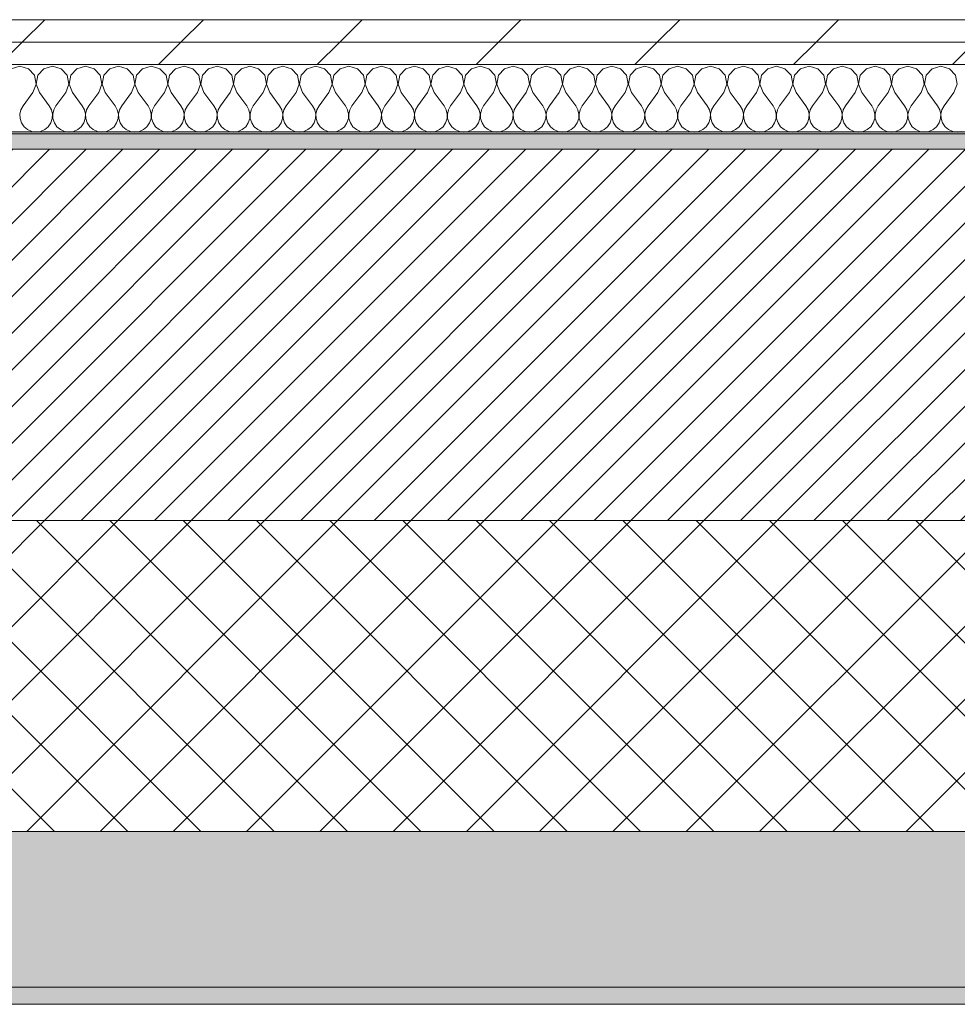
# Model space of a CAD drawing. Header units: millimetres. Extents: x -28277 to 305935, y -19284 to 4746.
# Tile 112 of 136: x 45372 to 45915, y -1736 to -1166. Entities that reach past the tile are written whole.
import ezdxf

# ---------------------------------------------------------------- set-up
doc = ezdxf.new("R2010")
doc.units = ezdxf.units.MM
doc.header["$MEASUREMENT"] = 0
doc.linetypes.add('Wipeout_Contour', pattern=[1000, 0, -1000])
doc.layers.add('12_FAÇ_Façana', color=7, linetype='Continuous')
doc.layers.add('Nuevo_08_E_Envans secs', color=7, linetype='Continuous')
for name, color, linetype, lineweight, true_color in [('12_FAÇ_Façana_Pluma_Nº__102', 7, 'Continuous', 5, 0xcccccc), ('12_FAÇ_Façana_Pluma_Nº__174', 7, 'Continuous', 13, 0xe4ad2c), ('12_FAÇ_Façana_Pluma_Nº__176', 7, 'Continuous', 15, 0x93a0c6), ('Nuevo_08_E_Envans secs_Pluma_Nº__102', 7, 'Continuous', 5, 0xcccccc), ('Nuevo_08_E_Envans secs_Pluma_Nº__177', 7, 'Continuous', 15, 0xf7e046)]:
    doc.layers.add(name, color=color, linetype=linetype, lineweight=lineweight, true_color=true_color)
for name, color, linetype, lineweight in [('12_FAÇ_Façana_Pluma_Nº__2', 8, 'Continuous', 5), ('12_FAÇ_Façana_Pluma_Nº__7', 7, 'Continuous', 5), ('Nuevo_08_E_Envans secs_Pluma_Nº__1', 7, 'Continuous', 5)]:
    doc.layers.add(name, color=color, linetype=linetype, lineweight=lineweight)
pattern_1 = [(45, (55248.37, -37.4), (-91.9239, 91.9239), [97.5, -32.5]), (45, (55248.37, 54.52), (-91.9239, 91.9239), [97.5, -32.5])]

# ---------------------------------------------------------------- blocks, each defined once
blk = doc.blocks.new('Muro_18_1', base_point=(42312.43, -1231.38))
at = {"layer": '12_FAÇ_Façana_Pluma_Nº__102', "linetype": 'Continuous', "lineweight": 0, "true_color": 0xe5e5e5}
for points in [[(42312.43, -1726.38), (46466.43, -1726.38), (46466.43, -1636.38), (43212.51, -1636.38), (43212.51, -1651.38), (42812.5, -1651.38), (42812.5, -1636.38), (42761.56, -1636.38), (42761.56, -1651.38), (42361.55, -1651.38), (42361.55, -1636.38), (42312.43, -1636.38)], [(42312.43, -1736.38), (46466.43, -1736.38), (46466.43, -1726.38), (42312.43, -1726.38)]]:
    blk.add_hatch(color=254, dxfattribs=at).paths.add_polyline_path(points)
at = {"layer": '12_FAÇ_Façana_Pluma_Nº__174', "linetype": 'Continuous', "lineweight": 13, "true_color": 0xe4ad2c}
h = blk.add_hatch(dxfattribs=at)
h.set_pattern_fill('SATE_Aislamiento_0001', color=42, style=0, pattern_type=2)
h.set_pattern_definition([(45, (55248.365, -37.4), (-21.2132, 21.2132), []), (135, (55248.365, -37.4), (21.2132, 21.2132), [])])
h.paths.add_polyline_path([(43212.51, -1636.38), (46466.43, -1636.38), (46466.43, -1456.38), (43212.51, -1456.38)])
at = {"layer": '12_FAÇ_Façana_Pluma_Nº__176', "linetype": 'Continuous', "lineweight": 0, "true_color": 0x495063}
blk.add_hatch(color=251, dxfattribs=at).paths.add_polyline_path([(46466.43, -1231.38), (42312.43, -1231.38), (42312.43, -1241.38), (46466.43, -1241.38)])
at = {"layer": '12_FAÇ_Façana_Pluma_Nº__2', "linetype": 'Continuous', "lineweight": 5}
h = blk.add_hatch(dxfattribs=at)
h.set_pattern_fill('Ceramic_0001', color=8, style=0, pattern_type=2)
h.set_pattern_definition([(45, (55248.365, -37.4), (-10.606602, 10.606602), [])])
h.paths.add_polyline_path([(46466.43, -1241.38), (42312.43, -1241.38), (42312.43, -1456.38), (42361.55, -1456.38), (42361.55, -1251.37), (42761.56, -1251.37), (42761.56, -1456.38), (42812.5, -1456.38), (42812.5, -1251.37), (43212.51, -1251.37), (43212.51, -1456.38), (46466.43, -1456.38)])
at = {"layer": '12_FAÇ_Façana_Pluma_Nº__7', "color": 7, "linetype": 'Continuous', "lineweight": 5}
for p, q in [((46466.43, -1241.38), (42312.43, -1241.38)), ((43212.51, -1456.38), (46466.43, -1456.38)), ((43212.51, -1636.38), (46466.43, -1636.38)), ((42312.43, -1726.38), (46466.43, -1726.38))]:
    blk.add_line(p, q, dxfattribs=at)
at = {"layer": '12_FAÇ_Façana_Pluma_Nº__7', "color": 7, "linetype": 'Continuous', "lineweight": 5, "flags": 128}
for points in [[(46466.43, -1231.38), (42312.43, -1231.38)], [(42312.43, -1736.38), (46466.43, -1736.38)]]:
    blk.add_lwpolyline(points, dxfattribs=at)
blk = doc.blocks.new('*X149', base_point=(55248.37, -37.4))
at = {"layer": 'Nuevo_08_E_Envans secs_Pluma_Nº__102', "color": 254, "linetype": 'Continuous', "lineweight": 5, "true_color": 0xcccccc}
for p, q in [((45372.17, -1193.33), (45367.17, -1194.75)), ((45377.18, -1194.75), (45372.17, -1193.33)), ((45380.69, -1198.59), (45377.18, -1194.75)), ((45386.22, -1194.75), (45382.7, -1198.59)), ((45391.22, -1193.33), (45386.22, -1194.75)), ((45396.23, -1194.75), (45391.22, -1193.33)), ((45399.74, -1198.59), (45396.23, -1194.75)), ((45405.26, -1194.75), (45401.75, -1198.59)), ((45410.27, -1193.33), (45405.26, -1194.75)), ((45415.28, -1194.75), (45410.27, -1193.33)), ((45418.79, -1198.59), (45415.28, -1194.75)), ((45424.31, -1194.75), (45420.8, -1198.59)), ((45429.32, -1193.33), (45424.31, -1194.75)), ((45434.32, -1194.75), (45429.32, -1193.33)), ((45437.84, -1198.59), (45434.32, -1194.75)), ((45443.36, -1194.75), (45439.85, -1198.59)), ((45448.37, -1193.33), (45443.36, -1194.75)), ((45453.37, -1194.75), (45448.37, -1193.33)), ((45456.88, -1198.59), (45453.37, -1194.75)), ((45462.41, -1194.75), (45458.89, -1198.59)), ((45467.41, -1193.33), (45462.41, -1194.75)), ((45472.42, -1194.75), (45467.41, -1193.33)), ((45475.93, -1198.59), (45472.42, -1194.75)), ((45481.45, -1194.75), (45477.94, -1198.59)), ((45486.46, -1193.33), (45481.45, -1194.75)), ((45491.47, -1194.75), (45486.46, -1193.33)), ((45494.98, -1198.59), (45491.47, -1194.75)), ((45500.5, -1194.75), (45496.99, -1198.59)), ((45505.51, -1193.33), (45500.5, -1194.75)), ((45510.52, -1194.75), (45505.51, -1193.33)), ((45514.03, -1198.59), (45510.52, -1194.75)), ((45519.55, -1194.75), (45516.04, -1198.59)), ((45524.56, -1193.33), (45519.55, -1194.75)), ((45529.56, -1194.75), (45524.56, -1193.33)), ((45533.07, -1198.59), (45529.56, -1194.75)), ((45538.6, -1194.75), (45535.09, -1198.59)), ((45543.6, -1193.33), (45538.6, -1194.75)), ((45548.61, -1194.75), (45543.6, -1193.33)), ((45552.12, -1198.59), (45548.61, -1194.75)), ((45557.64, -1194.75), (45554.13, -1198.59)), ((45562.65, -1193.33), (45557.64, -1194.75)), ((45567.66, -1194.75), (45562.65, -1193.33)), ((45571.17, -1198.59), (45567.66, -1194.75)), ((45576.69, -1194.75), (45573.18, -1198.59)), ((45581.7, -1193.33), (45576.69, -1194.75)), ((45586.71, -1194.75), (45581.7, -1193.33)), ((45590.22, -1198.59), (45586.71, -1194.75)), ((45595.74, -1194.75), (45592.23, -1198.59)), ((45600.75, -1193.33), (45595.74, -1194.75)), ((45605.75, -1194.75), (45600.75, -1193.33)), ((45609.26, -1198.59), (45605.75, -1194.75)), ((45614.79, -1194.75), (45611.28, -1198.59)), ((45619.79, -1193.33), (45614.79, -1194.75)), ((45624.8, -1194.75), (45619.79, -1193.33)), ((45628.31, -1198.59), (45624.8, -1194.75)), ((45633.83, -1194.75), (45630.32, -1198.59)), ((45638.84, -1193.33), (45633.83, -1194.75)), ((45643.85, -1194.75), (45638.84, -1193.33)), ((45647.36, -1198.59), (45643.85, -1194.75)), ((45652.88, -1194.75), (45649.37, -1198.59)), ((45657.89, -1193.33), (45652.88, -1194.75)), ((45662.9, -1194.75), (45657.89, -1193.33)), ((45666.41, -1198.59), (45662.9, -1194.75)), ((45671.93, -1194.75), (45668.42, -1198.59)), ((45676.94, -1193.33), (45671.93, -1194.75)), ((45681.94, -1194.75), (45676.94, -1193.33)), ((45685.46, -1198.59), (45681.94, -1194.75)), ((45690.98, -1194.75), (45687.47, -1198.59)), ((45695.98, -1193.33), (45690.98, -1194.75)), ((45700.99, -1194.75), (45695.98, -1193.33)), ((45704.5, -1198.59), (45700.99, -1194.75)), ((45710.03, -1194.75), (45706.51, -1198.59)), ((45715.03, -1193.33), (45710.03, -1194.75)), ((45720.04, -1194.75), (45715.03, -1193.33)), ((45723.55, -1198.59), (45720.04, -1194.75)), ((45729.07, -1194.75), (45725.56, -1198.59)), ((45734.08, -1193.33), (45729.07, -1194.75)), ((45739.09, -1194.75), (45734.08, -1193.33)), ((45742.6, -1198.59), (45739.09, -1194.75)), ((45748.12, -1194.75), (45744.61, -1198.59)), ((45753.13, -1193.33), (45748.12, -1194.75)), ((45758.13, -1194.75), (45753.13, -1193.33)), ((45761.65, -1198.59), (45758.13, -1194.75)), ((45767.17, -1194.75), (45763.66, -1198.59)), ((45772.17, -1193.33), (45767.17, -1194.75)), ((45777.18, -1194.75), (45772.17, -1193.33)), ((45780.69, -1198.59), (45777.18, -1194.75)), ((45786.22, -1194.75), (45782.7, -1198.59)), ((45791.22, -1193.33), (45786.22, -1194.75)), ((45796.23, -1194.75), (45791.22, -1193.33)), ((45799.74, -1198.59), (45796.23, -1194.75)), ((45805.26, -1194.75), (45801.75, -1198.59)), ((45810.27, -1193.33), (45805.26, -1194.75)), ((45815.28, -1194.75), (45810.27, -1193.33)), ((45818.79, -1198.59), (45815.28, -1194.75)), ((45824.31, -1194.75), (45820.8, -1198.59)), ((45829.32, -1193.33), (45824.31, -1194.75)), ((45834.32, -1194.75), (45829.32, -1193.33)), ((45837.84, -1198.59), (45834.32, -1194.75)), ((45843.36, -1194.75), (45839.85, -1198.59)), ((45848.37, -1193.33), (45843.36, -1194.75)), ((45853.37, -1194.75), (45848.37, -1193.33)), ((45856.88, -1198.59), (45853.37, -1194.75)), ((45862.41, -1194.75), (45858.89, -1198.59)), ((45867.41, -1193.33), (45862.41, -1194.75)), ((45872.42, -1194.75), (45867.41, -1193.33)), ((45875.93, -1198.59), (45872.42, -1194.75)), ((45881.45, -1194.75), (45877.94, -1198.59)), ((45886.46, -1193.33), (45881.45, -1194.75)), ((45891.47, -1194.75), (45886.46, -1193.33)), ((45894.98, -1198.59), (45891.47, -1194.75)), ((45900.5, -1194.75), (45896.99, -1198.59)), ((45905.51, -1193.33), (45900.5, -1194.75)), ((45910.52, -1194.75), (45905.51, -1193.33)), ((45914.03, -1198.59), (45910.52, -1194.75)), ((45381.66, -1203.71), (45380.69, -1198.59)), ((45382.7, -1198.59), (45381.74, -1203.71)), ((45400.71, -1203.71), (45399.74, -1198.59)), ((45401.75, -1198.59), (45400.78, -1203.71)), ((45419.76, -1203.71), (45418.79, -1198.59)), ((45420.8, -1198.59), (45419.83, -1203.71)), ((45438.8, -1203.71), (45437.84, -1198.59)), ((45439.85, -1198.59), (45438.88, -1203.71)), ((45457.85, -1203.71), (45456.88, -1198.59)), ((45458.89, -1198.59), (45457.93, -1203.71)), ((45476.9, -1203.71), (45475.93, -1198.59)), ((45477.94, -1198.59), (45476.98, -1203.71)), ((45495.95, -1203.71), (45494.98, -1198.59)), ((45496.99, -1198.59), (45496.02, -1203.71)), ((45514.99, -1203.71), (45514.03, -1198.59)), ((45516.04, -1198.59), (45515.07, -1203.71)), ((45534.04, -1203.71), (45533.07, -1198.59)), ((45535.09, -1198.59), (45534.12, -1203.71)), ((45553.09, -1203.71), (45552.12, -1198.59)), ((45554.13, -1198.59), (45553.17, -1203.71)), ((45572.14, -1203.71), (45571.17, -1198.59)), ((45573.18, -1198.59), (45572.21, -1203.71)), ((45591.18, -1203.71), (45590.22, -1198.59)), ((45592.23, -1198.59), (45591.26, -1203.71)), ((45610.23, -1203.71), (45609.26, -1198.59)), ((45611.28, -1198.59), (45610.31, -1203.71)), ((45629.28, -1203.71), (45628.31, -1198.59)), ((45630.32, -1198.59), (45629.36, -1203.71)), ((45648.33, -1203.71), (45647.36, -1198.59)), ((45649.37, -1198.59), (45648.4, -1203.71)), ((45667.37, -1203.71), (45666.41, -1198.59)), ((45668.42, -1198.59), (45667.45, -1203.71)), ((45686.42, -1203.71), (45685.46, -1198.59)), ((45687.47, -1198.59), (45686.5, -1203.71)), ((45705.47, -1203.71), (45704.5, -1198.59)), ((45706.51, -1198.59), (45705.55, -1203.71)), ((45724.52, -1203.71), (45723.55, -1198.59)), ((45725.56, -1198.59), (45724.59, -1203.71)), ((45743.57, -1203.71), (45742.6, -1198.59)), ((45744.61, -1198.59), (45743.64, -1203.71)), ((45762.61, -1203.71), (45761.65, -1198.59)), ((45763.66, -1198.59), (45762.69, -1203.71)), ((45781.66, -1203.71), (45780.69, -1198.59)), ((45782.7, -1198.59), (45781.74, -1203.71)), ((45800.71, -1203.71), (45799.74, -1198.59)), ((45801.75, -1198.59), (45800.78, -1203.71)), ((45819.76, -1203.71), (45818.79, -1198.59)), ((45820.8, -1198.59), (45819.83, -1203.71)), ((45838.8, -1203.71), (45837.84, -1198.59)), ((45839.85, -1198.59), (45838.88, -1203.71)), ((45857.85, -1203.71), (45856.88, -1198.59)), ((45858.89, -1198.59), (45857.93, -1203.71)), ((45876.9, -1203.71), (45875.93, -1198.59)), ((45877.94, -1198.59), (45876.98, -1203.71)), ((45895.95, -1203.71), (45894.98, -1198.59)), ((45896.99, -1198.59), (45896.02, -1203.71)), ((45914.99, -1203.71), (45914.03, -1198.59)), ((45379.79, -1208.57), (45381.66, -1203.71)), ((45381.74, -1203.71), (45383.6, -1208.57)), ((45398.84, -1208.57), (45400.71, -1203.71)), ((45400.78, -1203.71), (45402.65, -1208.57)), ((45417.89, -1208.57), (45419.76, -1203.71)), ((45419.83, -1203.71), (45421.7, -1208.57)), ((45436.94, -1208.57), (45438.8, -1203.71)), ((45438.88, -1203.71), (45440.75, -1208.57)), ((45455.98, -1208.57), (45457.85, -1203.71)), ((45457.93, -1203.71), (45459.79, -1208.57)), ((45475.03, -1208.57), (45476.9, -1203.71)), ((45476.98, -1203.71), (45478.84, -1208.57)), ((45494.08, -1208.57), (45495.95, -1203.71)), ((45496.02, -1203.71), (45497.89, -1208.57)), ((45513.13, -1208.57), (45514.99, -1203.71)), ((45515.07, -1203.71), (45516.94, -1208.57)), ((45532.17, -1208.57), (45534.04, -1203.71)), ((45534.12, -1203.71), (45535.98, -1208.57)), ((45551.22, -1208.57), (45553.09, -1203.71)), ((45553.17, -1203.71), (45555.03, -1208.57)), ((45570.27, -1208.57), (45572.14, -1203.71)), ((45572.21, -1203.71), (45574.08, -1208.57)), ((45589.32, -1208.57), (45591.18, -1203.71)), ((45591.26, -1203.71), (45593.13, -1208.57)), ((45608.37, -1208.57), (45610.23, -1203.71)), ((45610.31, -1203.71), (45612.17, -1208.57)), ((45627.41, -1208.57), (45629.28, -1203.71)), ((45629.36, -1203.71), (45631.22, -1208.57)), ((45646.46, -1208.57), (45648.33, -1203.71)), ((45648.4, -1203.71), (45650.27, -1208.57)), ((45665.51, -1208.57), (45667.37, -1203.71)), ((45667.45, -1203.71), (45669.32, -1208.57)), ((45684.56, -1208.57), (45686.42, -1203.71)), ((45686.5, -1203.71), (45688.37, -1208.57)), ((45703.6, -1208.57), (45705.47, -1203.71)), ((45705.55, -1203.71), (45707.41, -1208.57)), ((45722.65, -1208.57), (45724.52, -1203.71)), ((45724.59, -1203.71), (45726.46, -1208.57)), ((45741.7, -1208.57), (45743.57, -1203.71)), ((45743.64, -1203.71), (45745.51, -1208.57)), ((45760.75, -1208.57), (45762.61, -1203.71)), ((45762.69, -1203.71), (45764.56, -1208.57)), ((45779.79, -1208.57), (45781.66, -1203.71)), ((45781.74, -1203.71), (45783.6, -1208.57)), ((45798.84, -1208.57), (45800.71, -1203.71)), ((45800.78, -1203.71), (45802.65, -1208.57)), ((45817.89, -1208.57), (45819.76, -1203.71)), ((45819.83, -1203.71), (45821.7, -1208.57)), ((45836.94, -1208.57), (45838.8, -1203.71)), ((45838.88, -1203.71), (45840.75, -1208.57)), ((45855.98, -1208.57), (45857.85, -1203.71)), ((45857.93, -1203.71), (45859.79, -1208.57)), ((45875.03, -1208.57), (45876.9, -1203.71)), ((45876.98, -1203.71), (45878.84, -1208.57)), ((45894.08, -1208.57), (45895.95, -1203.71)), ((45896.02, -1203.71), (45897.89, -1208.57)), ((45913.13, -1208.57), (45914.99, -1203.71)), ((45379.79, -1208.57), (45374.08, -1216.19)), ((45383.6, -1208.57), (45389.32, -1216.19)), ((45398.84, -1208.57), (45393.13, -1216.19)), ((45402.65, -1208.57), (45408.37, -1216.19)), ((45417.89, -1208.57), (45412.17, -1216.19)), ((45421.7, -1208.57), (45427.41, -1216.19)), ((45436.94, -1208.57), (45431.22, -1216.19)), ((45440.75, -1208.57), (45446.46, -1216.19)), ((45455.98, -1208.57), (45450.27, -1216.19)), ((45459.79, -1208.57), (45465.51, -1216.19)), ((45475.03, -1208.57), (45469.32, -1216.19)), ((45478.84, -1208.57), (45484.56, -1216.19)), ((45494.08, -1208.57), (45488.37, -1216.19)), ((45497.89, -1208.57), (45503.6, -1216.19)), ((45513.13, -1208.57), (45507.41, -1216.19)), ((45516.94, -1208.57), (45522.65, -1216.19)), ((45532.17, -1208.57), (45526.46, -1216.19)), ((45535.98, -1208.57), (45541.7, -1216.19)), ((45551.22, -1208.57), (45545.51, -1216.19)), ((45555.03, -1208.57), (45560.75, -1216.19)), ((45570.27, -1208.57), (45564.56, -1216.19)), ((45574.08, -1208.57), (45579.79, -1216.19)), ((45589.32, -1208.57), (45583.6, -1216.19)), ((45593.13, -1208.57), (45598.84, -1216.19)), ((45608.37, -1208.57), (45602.65, -1216.19)), ((45612.17, -1208.57), (45617.89, -1216.19)), ((45627.41, -1208.57), (45621.7, -1216.19)), ((45631.22, -1208.57), (45636.94, -1216.19)), ((45646.46, -1208.57), (45640.75, -1216.19)), ((45650.27, -1208.57), (45655.98, -1216.19)), ((45665.51, -1208.57), (45659.79, -1216.19)), ((45669.32, -1208.57), (45675.03, -1216.19)), ((45684.56, -1208.57), (45678.84, -1216.19)), ((45688.37, -1208.57), (45694.08, -1216.19)), ((45703.6, -1208.57), (45697.89, -1216.19)), ((45707.41, -1208.57), (45713.13, -1216.19)), ((45722.65, -1208.57), (45716.94, -1216.19)), ((45726.46, -1208.57), (45732.17, -1216.19)), ((45741.7, -1208.57), (45735.98, -1216.19)), ((45745.51, -1208.57), (45751.22, -1216.19)), ((45760.75, -1208.57), (45755.03, -1216.19)), ((45764.56, -1208.57), (45770.27, -1216.19)), ((45779.79, -1208.57), (45774.08, -1216.19)), ((45783.6, -1208.57), (45789.32, -1216.19)), ((45798.84, -1208.57), (45793.13, -1216.19)), ((45802.65, -1208.57), (45808.37, -1216.19)), ((45817.89, -1208.57), (45812.17, -1216.19)), ((45821.7, -1208.57), (45827.41, -1216.19)), ((45836.94, -1208.57), (45831.22, -1216.19)), ((45840.75, -1208.57), (45846.46, -1216.19)), ((45855.98, -1208.57), (45850.27, -1216.19)), ((45859.79, -1208.57), (45865.51, -1216.19)), ((45875.03, -1208.57), (45869.32, -1216.19)), ((45878.84, -1208.57), (45884.56, -1216.19)), ((45894.08, -1208.57), (45888.37, -1216.19)), ((45897.89, -1208.57), (45903.6, -1216.19)), ((45913.13, -1208.57), (45907.41, -1216.19)), ((45372.81, -1218.48), (45372.21, -1221.04)), ((45374.08, -1216.19), (45372.81, -1218.48)), ((45390.59, -1218.48), (45389.32, -1216.19)), ((45391.18, -1221.04), (45390.59, -1218.48)), ((45391.86, -1218.48), (45391.26, -1221.04)), ((45393.13, -1216.19), (45391.86, -1218.48)), ((45409.64, -1218.48), (45408.37, -1216.19)), ((45410.23, -1221.04), (45409.64, -1218.48)), ((45410.9, -1218.48), (45410.31, -1221.04)), ((45412.17, -1216.19), (45410.9, -1218.48)), ((45428.68, -1218.48), (45427.41, -1216.19)), ((45429.28, -1221.04), (45428.68, -1218.48)), ((45429.95, -1218.48), (45429.36, -1221.04)), ((45431.22, -1216.19), (45429.95, -1218.48)), ((45447.73, -1218.48), (45446.46, -1216.19)), ((45448.33, -1221.04), (45447.73, -1218.48)), ((45449, -1218.48), (45448.4, -1221.04)), ((45450.27, -1216.19), (45449, -1218.48)), ((45466.78, -1218.48), (45465.51, -1216.19)), ((45467.37, -1221.04), (45466.78, -1218.48)), ((45468.05, -1218.48), (45467.45, -1221.04)), ((45469.32, -1216.19), (45468.05, -1218.48)), ((45485.83, -1218.48), (45484.56, -1216.19)), ((45486.42, -1221.04), (45485.83, -1218.48)), ((45487.09, -1218.48), (45486.5, -1221.04)), ((45488.37, -1216.19), (45487.09, -1218.48)), ((45504.88, -1218.48), (45503.6, -1216.19)), ((45505.47, -1221.04), (45504.88, -1218.48)), ((45506.14, -1218.48), (45505.55, -1221.04)), ((45507.41, -1216.19), (45506.14, -1218.48)), ((45523.92, -1218.48), (45522.65, -1216.19)), ((45524.52, -1221.04), (45523.92, -1218.48)), ((45525.19, -1218.48), (45524.59, -1221.04)), ((45526.46, -1216.19), (45525.19, -1218.48)), ((45542.97, -1218.48), (45541.7, -1216.19)), ((45543.57, -1221.04), (45542.97, -1218.48)), ((45544.24, -1218.48), (45543.64, -1221.04)), ((45545.51, -1216.19), (45544.24, -1218.48)), ((45562.02, -1218.48), (45560.75, -1216.19)), ((45562.61, -1221.04), (45562.02, -1218.48)), ((45563.28, -1218.48), (45562.69, -1221.04)), ((45564.56, -1216.19), (45563.28, -1218.48)), ((45581.07, -1218.48), (45579.79, -1216.19)), ((45581.66, -1221.04), (45581.07, -1218.48)), ((45582.33, -1218.48), (45581.74, -1221.04)), ((45583.6, -1216.19), (45582.33, -1218.48)), ((45600.11, -1218.48), (45598.84, -1216.19)), ((45600.71, -1221.04), (45600.11, -1218.48)), ((45601.38, -1218.48), (45600.78, -1221.04)), ((45602.65, -1216.19), (45601.38, -1218.48)), ((45619.16, -1218.48), (45617.89, -1216.19)), ((45619.76, -1221.04), (45619.16, -1218.48)), ((45620.43, -1218.48), (45619.83, -1221.04)), ((45621.7, -1216.19), (45620.43, -1218.48)), ((45638.21, -1218.48), (45636.94, -1216.19)), ((45638.8, -1221.04), (45638.21, -1218.48)), ((45639.47, -1218.48), (45638.88, -1221.04)), ((45640.75, -1216.19), (45639.47, -1218.48)), ((45657.26, -1218.48), (45655.98, -1216.19)), ((45657.85, -1221.04), (45657.26, -1218.48)), ((45658.52, -1218.48), (45657.93, -1221.04)), ((45659.79, -1216.19), (45658.52, -1218.48)), ((45676.3, -1218.48), (45675.03, -1216.19)), ((45676.9, -1221.04), (45676.3, -1218.48)), ((45677.57, -1218.48), (45676.98, -1221.04)), ((45678.84, -1216.19), (45677.57, -1218.48)), ((45695.35, -1218.48), (45694.08, -1216.19)), ((45695.95, -1221.04), (45695.35, -1218.48)), ((45696.62, -1218.48), (45696.02, -1221.04)), ((45697.89, -1216.19), (45696.62, -1218.48)), ((45714.4, -1218.48), (45713.13, -1216.19)), ((45714.99, -1221.04), (45714.4, -1218.48)), ((45715.67, -1218.48), (45715.07, -1221.04)), ((45716.94, -1216.19), (45715.67, -1218.48)), ((45733.45, -1218.48), (45732.17, -1216.19)), ((45734.04, -1221.04), (45733.45, -1218.48)), ((45734.71, -1218.48), (45734.12, -1221.04)), ((45735.98, -1216.19), (45734.71, -1218.48)), ((45752.49, -1218.48), (45751.22, -1216.19)), ((45753.09, -1221.04), (45752.49, -1218.48)), ((45753.76, -1218.48), (45753.17, -1221.04)), ((45755.03, -1216.19), (45753.76, -1218.48)), ((45771.54, -1218.48), (45770.27, -1216.19)), ((45772.14, -1221.04), (45771.54, -1218.48)), ((45772.81, -1218.48), (45772.21, -1221.04)), ((45774.08, -1216.19), (45772.81, -1218.48)), ((45790.59, -1218.48), (45789.32, -1216.19)), ((45791.18, -1221.04), (45790.59, -1218.48)), ((45791.86, -1218.48), (45791.26, -1221.04)), ((45793.13, -1216.19), (45791.86, -1218.48)), ((45809.64, -1218.48), (45808.37, -1216.19)), ((45810.23, -1221.04), (45809.64, -1218.48)), ((45810.9, -1218.48), (45810.31, -1221.04)), ((45812.17, -1216.19), (45810.9, -1218.48)), ((45828.68, -1218.48), (45827.41, -1216.19)), ((45829.28, -1221.04), (45828.68, -1218.48)), ((45829.95, -1218.48), (45829.36, -1221.04)), ((45831.22, -1216.19), (45829.95, -1218.48)), ((45847.73, -1218.48), (45846.46, -1216.19)), ((45848.33, -1221.04), (45847.73, -1218.48)), ((45849, -1218.48), (45848.4, -1221.04)), ((45850.27, -1216.19), (45849, -1218.48)), ((45866.78, -1218.48), (45865.51, -1216.19)), ((45867.37, -1221.04), (45866.78, -1218.48)), ((45868.05, -1218.48), (45867.45, -1221.04)), ((45869.32, -1216.19), (45868.05, -1218.48)), ((45885.83, -1218.48), (45884.56, -1216.19)), ((45886.42, -1221.04), (45885.83, -1218.48)), ((45887.09, -1218.48), (45886.5, -1221.04)), ((45888.37, -1216.19), (45887.09, -1218.48)), ((45904.88, -1218.48), (45903.6, -1216.19)), ((45905.47, -1221.04), (45904.88, -1218.48)), ((45906.14, -1218.48), (45905.55, -1221.04)), ((45907.41, -1216.19), (45906.14, -1218.48)), ((45372.21, -1221.04), (45372.34, -1223.67)), ((45372.34, -1223.67), (45373.18, -1226.16)), ((45390.22, -1226.16), (45391.06, -1223.67)), ((45391.06, -1223.67), (45391.18, -1221.04)), ((45391.26, -1221.04), (45391.39, -1223.67)), ((45391.39, -1223.67), (45392.23, -1226.16)), ((45409.26, -1226.16), (45410.1, -1223.67)), ((45410.1, -1223.67), (45410.23, -1221.04)), ((45410.31, -1221.04), (45410.44, -1223.67)), ((45410.44, -1223.67), (45411.28, -1226.16)), ((45428.31, -1226.16), (45429.15, -1223.67)), ((45429.15, -1223.67), (45429.28, -1221.04)), ((45429.36, -1221.04), (45429.48, -1223.67)), ((45429.48, -1223.67), (45430.32, -1226.16)), ((45447.36, -1226.16), (45448.2, -1223.67)), ((45448.2, -1223.67), (45448.33, -1221.04)), ((45448.4, -1221.04), (45448.53, -1223.67)), ((45448.53, -1223.67), (45449.37, -1226.16)), ((45466.41, -1226.16), (45467.25, -1223.67)), ((45467.25, -1223.67), (45467.37, -1221.04)), ((45467.45, -1221.04), (45467.58, -1223.67)), ((45467.58, -1223.67), (45468.42, -1226.16)), ((45485.46, -1226.16), (45486.29, -1223.67)), ((45486.29, -1223.67), (45486.42, -1221.04)), ((45486.5, -1221.04), (45486.63, -1223.67)), ((45486.63, -1223.67), (45487.47, -1226.16)), ((45504.5, -1226.16), (45505.34, -1223.67)), ((45505.34, -1223.67), (45505.47, -1221.04)), ((45505.55, -1221.04), (45505.67, -1223.67)), ((45505.67, -1223.67), (45506.51, -1226.16)), ((45523.55, -1226.16), (45524.39, -1223.67)), ((45524.39, -1223.67), (45524.52, -1221.04)), ((45524.59, -1221.04), (45524.72, -1223.67)), ((45524.72, -1223.67), (45525.56, -1226.16)), ((45542.6, -1226.16), (45543.44, -1223.67)), ((45543.44, -1223.67), (45543.57, -1221.04)), ((45543.64, -1221.04), (45543.77, -1223.67)), ((45543.77, -1223.67), (45544.61, -1226.16)), ((45561.65, -1226.16), (45562.49, -1223.67)), ((45562.49, -1223.67), (45562.61, -1221.04)), ((45562.69, -1221.04), (45562.82, -1223.67)), ((45562.82, -1223.67), (45563.66, -1226.16)), ((45580.69, -1226.16), (45581.53, -1223.67)), ((45581.53, -1223.67), (45581.66, -1221.04)), ((45581.74, -1221.04), (45581.86, -1223.67)), ((45581.86, -1223.67), (45582.7, -1226.16)), ((45599.74, -1226.16), (45600.58, -1223.67)), ((45600.58, -1223.67), (45600.71, -1221.04)), ((45600.78, -1221.04), (45600.91, -1223.67)), ((45600.91, -1223.67), (45601.75, -1226.16)), ((45618.79, -1226.16), (45619.63, -1223.67)), ((45619.63, -1223.67), (45619.76, -1221.04)), ((45619.83, -1221.04), (45619.96, -1223.67)), ((45619.96, -1223.67), (45620.8, -1226.16)), ((45637.84, -1226.16), (45638.68, -1223.67)), ((45638.68, -1223.67), (45638.8, -1221.04)), ((45638.88, -1221.04), (45639.01, -1223.67)), ((45639.01, -1223.67), (45639.85, -1226.16)), ((45656.88, -1226.16), (45657.72, -1223.67)), ((45657.72, -1223.67), (45657.85, -1221.04)), ((45657.93, -1221.04), (45658.06, -1223.67)), ((45658.06, -1223.67), (45658.89, -1226.16)), ((45675.93, -1226.16), (45676.77, -1223.67)), ((45676.77, -1223.67), (45676.9, -1221.04)), ((45676.98, -1221.04), (45677.1, -1223.67)), ((45677.1, -1223.67), (45677.94, -1226.16)), ((45694.98, -1226.16), (45695.82, -1223.67)), ((45695.82, -1223.67), (45695.95, -1221.04)), ((45696.02, -1221.04), (45696.15, -1223.67)), ((45696.15, -1223.67), (45696.99, -1226.16)), ((45714.03, -1226.16), (45714.87, -1223.67)), ((45714.87, -1223.67), (45714.99, -1221.04)), ((45715.07, -1221.04), (45715.2, -1223.67)), ((45715.2, -1223.67), (45716.04, -1226.16)), ((45733.07, -1226.16), (45733.91, -1223.67)), ((45733.91, -1223.67), (45734.04, -1221.04)), ((45734.12, -1221.04), (45734.25, -1223.67)), ((45734.25, -1223.67), (45735.09, -1226.16)), ((45752.12, -1226.16), (45752.96, -1223.67)), ((45752.96, -1223.67), (45753.09, -1221.04)), ((45753.17, -1221.04), (45753.29, -1223.67)), ((45753.29, -1223.67), (45754.13, -1226.16)), ((45771.17, -1226.16), (45772.01, -1223.67)), ((45772.01, -1223.67), (45772.14, -1221.04)), ((45772.21, -1221.04), (45772.34, -1223.67)), ((45772.34, -1223.67), (45773.18, -1226.16)), ((45790.22, -1226.16), (45791.06, -1223.67)), ((45791.06, -1223.67), (45791.18, -1221.04)), ((45791.26, -1221.04), (45791.39, -1223.67)), ((45791.39, -1223.67), (45792.23, -1226.16)), ((45809.26, -1226.16), (45810.1, -1223.67)), ((45810.1, -1223.67), (45810.23, -1221.04)), ((45810.31, -1221.04), (45810.44, -1223.67)), ((45810.44, -1223.67), (45811.28, -1226.16)), ((45828.31, -1226.16), (45829.15, -1223.67)), ((45829.15, -1223.67), (45829.28, -1221.04)), ((45829.36, -1221.04), (45829.48, -1223.67)), ((45829.48, -1223.67), (45830.32, -1226.16)), ((45847.36, -1226.16), (45848.2, -1223.67)), ((45848.2, -1223.67), (45848.33, -1221.04)), ((45848.4, -1221.04), (45848.53, -1223.67)), ((45848.53, -1223.67), (45849.37, -1226.16)), ((45866.41, -1226.16), (45867.25, -1223.67)), ((45867.25, -1223.67), (45867.37, -1221.04)), ((45867.45, -1221.04), (45867.58, -1223.67)), ((45867.58, -1223.67), (45868.42, -1226.16)), ((45885.46, -1226.16), (45886.29, -1223.67)), ((45886.29, -1223.67), (45886.42, -1221.04)), ((45886.5, -1221.04), (45886.63, -1223.67)), ((45886.63, -1223.67), (45887.47, -1226.16)), ((45904.5, -1226.16), (45905.34, -1223.67)), ((45905.34, -1223.67), (45905.47, -1221.04)), ((45905.55, -1221.04), (45905.67, -1223.67)), ((45905.67, -1223.67), (45906.51, -1226.16)), ((45373.18, -1226.16), (45374.67, -1228.32)), ((45374.67, -1228.32), (45376.69, -1230)), ((45376.69, -1230), (45379.1, -1231.06)), ((45379.1, -1231.06), (45381.7, -1231.42)), ((45381.7, -1231.42), (45384.3, -1231.06)), ((45384.3, -1231.06), (45386.71, -1230)), ((45386.71, -1230), (45388.73, -1228.32)), ((45388.73, -1228.32), (45390.22, -1226.16)), ((45392.23, -1226.16), (45393.72, -1228.32)), ((45393.72, -1228.32), (45395.74, -1230)), ((45395.74, -1230), (45398.14, -1231.06)), ((45398.14, -1231.06), (45400.75, -1231.42)), ((45400.75, -1231.42), (45403.35, -1231.06)), ((45403.35, -1231.06), (45405.75, -1230)), ((45405.75, -1230), (45407.78, -1228.32)), ((45407.78, -1228.32), (45409.26, -1226.16)), ((45411.28, -1226.16), (45412.76, -1228.32)), ((45412.76, -1228.32), (45414.79, -1230)), ((45414.79, -1230), (45417.19, -1231.06)), ((45417.19, -1231.06), (45419.79, -1231.42)), ((45419.79, -1231.42), (45422.4, -1231.06)), ((45422.4, -1231.06), (45424.8, -1230)), ((45424.8, -1230), (45426.82, -1228.32)), ((45426.82, -1228.32), (45428.31, -1226.16)), ((45430.32, -1226.16), (45431.81, -1228.32)), ((45431.81, -1228.32), (45433.83, -1230)), ((45433.83, -1230), (45436.24, -1231.06)), ((45436.24, -1231.06), (45438.84, -1231.42)), ((45438.84, -1231.42), (45441.44, -1231.06)), ((45441.44, -1231.06), (45443.85, -1230)), ((45443.85, -1230), (45445.87, -1228.32)), ((45445.87, -1228.32), (45447.36, -1226.16)), ((45449.37, -1226.16), (45450.86, -1228.32)), ((45450.86, -1228.32), (45452.88, -1230)), ((45452.88, -1230), (45455.29, -1231.06)), ((45455.29, -1231.06), (45457.89, -1231.42)), ((45457.89, -1231.42), (45460.49, -1231.06)), ((45460.49, -1231.06), (45462.9, -1230)), ((45462.9, -1230), (45464.92, -1228.32)), ((45464.92, -1228.32), (45466.41, -1226.16)), ((45468.42, -1226.16), (45469.91, -1228.32)), ((45469.91, -1228.32), (45471.93, -1230)), ((45471.93, -1230), (45474.33, -1231.06)), ((45474.33, -1231.06), (45476.94, -1231.42)), ((45476.94, -1231.42), (45479.54, -1231.06)), ((45479.54, -1231.06), (45481.94, -1230)), ((45481.94, -1230), (45483.97, -1228.32)), ((45483.97, -1228.32), (45485.46, -1226.16)), ((45487.47, -1226.16), (45488.95, -1228.32)), ((45488.95, -1228.32), (45490.98, -1230)), ((45490.98, -1230), (45493.38, -1231.06)), ((45493.38, -1231.06), (45495.98, -1231.42)), ((45495.98, -1231.42), (45498.59, -1231.06)), ((45498.59, -1231.06), (45500.99, -1230)), ((45500.99, -1230), (45503.01, -1228.32)), ((45503.01, -1228.32), (45504.5, -1226.16)), ((45506.51, -1226.16), (45508, -1228.32)), ((45508, -1228.32), (45510.03, -1230)), ((45510.03, -1230), (45512.43, -1231.06)), ((45512.43, -1231.06), (45515.03, -1231.42)), ((45515.03, -1231.42), (45517.63, -1231.06)), ((45517.63, -1231.06), (45520.04, -1230)), ((45520.04, -1230), (45522.06, -1228.32)), ((45522.06, -1228.32), (45523.55, -1226.16)), ((45525.56, -1226.16), (45527.05, -1228.32)), ((45527.05, -1228.32), (45529.07, -1230)), ((45529.07, -1230), (45531.48, -1231.06)), ((45531.48, -1231.06), (45534.08, -1231.42)), ((45534.08, -1231.42), (45536.68, -1231.06)), ((45536.68, -1231.06), (45539.09, -1230)), ((45539.09, -1230), (45541.11, -1228.32)), ((45541.11, -1228.32), (45542.6, -1226.16)), ((45544.61, -1226.16), (45546.1, -1228.32)), ((45546.1, -1228.32), (45548.12, -1230)), ((45548.12, -1230), (45550.52, -1231.06)), ((45550.52, -1231.06), (45553.13, -1231.42)), ((45553.13, -1231.42), (45555.73, -1231.06)), ((45555.73, -1231.06), (45558.13, -1230)), ((45558.13, -1230), (45560.16, -1228.32)), ((45560.16, -1228.32), (45561.65, -1226.16)), ((45563.66, -1226.16), (45565.14, -1228.32)), ((45565.14, -1228.32), (45567.17, -1230)), ((45567.17, -1230), (45569.57, -1231.06)), ((45569.57, -1231.06), (45572.17, -1231.42)), ((45572.17, -1231.42), (45574.78, -1231.06)), ((45574.78, -1231.06), (45577.18, -1230)), ((45577.18, -1230), (45579.21, -1228.32)), ((45579.21, -1228.32), (45580.69, -1226.16)), ((45582.7, -1226.16), (45584.19, -1228.32)), ((45584.19, -1228.32), (45586.22, -1230)), ((45586.22, -1230), (45588.62, -1231.06)), ((45588.62, -1231.06), (45591.22, -1231.42)), ((45591.22, -1231.42), (45593.83, -1231.06)), ((45593.83, -1231.06), (45596.23, -1230)), ((45596.23, -1230), (45598.25, -1228.32)), ((45598.25, -1228.32), (45599.74, -1226.16)), ((45601.75, -1226.16), (45603.24, -1228.32)), ((45603.24, -1228.32), (45605.26, -1230)), ((45605.26, -1230), (45607.67, -1231.06)), ((45607.67, -1231.06), (45610.27, -1231.42)), ((45610.27, -1231.42), (45612.87, -1231.06)), ((45612.87, -1231.06), (45615.28, -1230)), ((45615.28, -1230), (45617.3, -1228.32)), ((45617.3, -1228.32), (45618.79, -1226.16)), ((45620.8, -1226.16), (45622.29, -1228.32)), ((45622.29, -1228.32), (45624.31, -1230)), ((45624.31, -1230), (45626.72, -1231.06)), ((45626.72, -1231.06), (45629.32, -1231.42)), ((45629.32, -1231.42), (45631.92, -1231.06)), ((45631.92, -1231.06), (45634.32, -1230)), ((45634.32, -1230), (45636.35, -1228.32)), ((45636.35, -1228.32), (45637.84, -1226.16)), ((45639.85, -1226.16), (45641.34, -1228.32)), ((45641.34, -1228.32), (45643.36, -1230)), ((45643.36, -1230), (45645.76, -1231.06)), ((45645.76, -1231.06), (45648.37, -1231.42)), ((45648.37, -1231.42), (45650.97, -1231.06)), ((45650.97, -1231.06), (45653.37, -1230)), ((45653.37, -1230), (45655.4, -1228.32)), ((45655.4, -1228.32), (45656.88, -1226.16)), ((45658.89, -1226.16), (45660.38, -1228.32)), ((45660.38, -1228.32), (45662.41, -1230)), ((45662.41, -1230), (45664.81, -1231.06)), ((45664.81, -1231.06), (45667.41, -1231.42)), ((45667.41, -1231.42), (45670.02, -1231.06)), ((45670.02, -1231.06), (45672.42, -1230)), ((45672.42, -1230), (45674.44, -1228.32)), ((45674.44, -1228.32), (45675.93, -1226.16)), ((45677.94, -1226.16), (45679.43, -1228.32)), ((45679.43, -1228.32), (45681.45, -1230)), ((45681.45, -1230), (45683.86, -1231.06)), ((45683.86, -1231.06), (45686.46, -1231.42)), ((45686.46, -1231.42), (45689.06, -1231.06)), ((45689.06, -1231.06), (45691.47, -1230)), ((45691.47, -1230), (45693.49, -1228.32)), ((45693.49, -1228.32), (45694.98, -1226.16)), ((45696.99, -1226.16), (45698.48, -1228.32)), ((45698.48, -1228.32), (45700.5, -1230)), ((45700.5, -1230), (45702.91, -1231.06)), ((45702.91, -1231.06), (45705.51, -1231.42)), ((45705.51, -1231.42), (45708.11, -1231.06)), ((45708.11, -1231.06), (45710.52, -1230)), ((45710.52, -1230), (45712.54, -1228.32)), ((45712.54, -1228.32), (45714.03, -1226.16)), ((45716.04, -1226.16), (45717.53, -1228.32)), ((45717.53, -1228.32), (45719.55, -1230)), ((45719.55, -1230), (45721.95, -1231.06)), ((45721.95, -1231.06), (45724.56, -1231.42)), ((45724.56, -1231.42), (45727.16, -1231.06)), ((45727.16, -1231.06), (45729.56, -1230)), ((45729.56, -1230), (45731.59, -1228.32)), ((45731.59, -1228.32), (45733.07, -1226.16)), ((45735.09, -1226.16), (45736.57, -1228.32)), ((45736.57, -1228.32), (45738.6, -1230)), ((45738.6, -1230), (45741, -1231.06)), ((45741, -1231.06), (45743.6, -1231.42)), ((45743.6, -1231.42), (45746.21, -1231.06)), ((45746.21, -1231.06), (45748.61, -1230)), ((45748.61, -1230), (45750.63, -1228.32)), ((45750.63, -1228.32), (45752.12, -1226.16)), ((45754.13, -1226.16), (45755.62, -1228.32)), ((45755.62, -1228.32), (45757.64, -1230)), ((45757.64, -1230), (45760.05, -1231.06)), ((45760.05, -1231.06), (45762.65, -1231.42)), ((45762.65, -1231.42), (45765.25, -1231.06)), ((45765.25, -1231.06), (45767.66, -1230)), ((45767.66, -1230), (45769.68, -1228.32)), ((45769.68, -1228.32), (45771.17, -1226.16)), ((45773.18, -1226.16), (45774.67, -1228.32)), ((45774.67, -1228.32), (45776.69, -1230)), ((45776.69, -1230), (45779.1, -1231.06)), ((45779.1, -1231.06), (45781.7, -1231.42)), ((45781.7, -1231.42), (45784.3, -1231.06)), ((45784.3, -1231.06), (45786.71, -1230)), ((45786.71, -1230), (45788.73, -1228.32)), ((45788.73, -1228.32), (45790.22, -1226.16)), ((45792.23, -1226.16), (45793.72, -1228.32)), ((45793.72, -1228.32), (45795.74, -1230)), ((45795.74, -1230), (45798.14, -1231.06)), ((45798.14, -1231.06), (45800.75, -1231.42)), ((45800.75, -1231.42), (45803.35, -1231.06)), ((45803.35, -1231.06), (45805.75, -1230)), ((45805.75, -1230), (45807.78, -1228.32)), ((45807.78, -1228.32), (45809.26, -1226.16)), ((45811.28, -1226.16), (45812.76, -1228.32)), ((45812.76, -1228.32), (45814.79, -1230)), ((45814.79, -1230), (45817.19, -1231.06)), ((45817.19, -1231.06), (45819.79, -1231.42)), ((45819.79, -1231.42), (45822.4, -1231.06)), ((45822.4, -1231.06), (45824.8, -1230)), ((45824.8, -1230), (45826.82, -1228.32)), ((45826.82, -1228.32), (45828.31, -1226.16)), ((45830.32, -1226.16), (45831.81, -1228.32)), ((45831.81, -1228.32), (45833.83, -1230)), ((45833.83, -1230), (45836.24, -1231.06)), ((45836.24, -1231.06), (45838.84, -1231.42)), ((45838.84, -1231.42), (45841.44, -1231.06)), ((45841.44, -1231.06), (45843.85, -1230)), ((45843.85, -1230), (45845.87, -1228.32)), ((45845.87, -1228.32), (45847.36, -1226.16)), ((45849.37, -1226.16), (45850.86, -1228.32)), ((45850.86, -1228.32), (45852.88, -1230)), ((45852.88, -1230), (45855.29, -1231.06)), ((45855.29, -1231.06), (45857.89, -1231.42)), ((45857.89, -1231.42), (45860.49, -1231.06)), ((45860.49, -1231.06), (45862.9, -1230)), ((45862.9, -1230), (45864.92, -1228.32)), ((45864.92, -1228.32), (45866.41, -1226.16)), ((45868.42, -1226.16), (45869.91, -1228.32)), ((45869.91, -1228.32), (45871.93, -1230)), ((45871.93, -1230), (45874.33, -1231.06)), ((45874.33, -1231.06), (45876.94, -1231.42)), ((45876.94, -1231.42), (45879.54, -1231.06)), ((45879.54, -1231.06), (45881.94, -1230)), ((45881.94, -1230), (45883.97, -1228.32)), ((45883.97, -1228.32), (45885.46, -1226.16)), ((45887.47, -1226.16), (45888.95, -1228.32)), ((45888.95, -1228.32), (45890.98, -1230)), ((45890.98, -1230), (45893.38, -1231.06)), ((45893.38, -1231.06), (45895.98, -1231.42)), ((45895.98, -1231.42), (45898.59, -1231.06)), ((45898.59, -1231.06), (45900.99, -1230)), ((45900.99, -1230), (45903.01, -1228.32)), ((45903.01, -1228.32), (45904.5, -1226.16)), ((45906.51, -1226.16), (45908, -1228.32)), ((45908, -1228.32), (45910.03, -1230)), ((45910.03, -1230), (45912.43, -1231.06)), ((45912.43, -1231.06), (45915.03, -1231.42)), ((45915.03, -1231.42), (45917.63, -1231.06))]:
    blk.add_line(p, q, dxfattribs=at)
blk = doc.blocks.new('Muro_30_1', base_point=(44402.52, -1166.38))
at = {"layer": 'Nuevo_08_E_Envans secs_Pluma_Nº__1', "color": 7, "linetype": 'Continuous', "lineweight": 5, "flags": 128}
blk.add_lwpolyline([(44376.52, -1232.38), (46466.43, -1232.38)], dxfattribs=at)
at = {"color": 254, "linetype": 'Wipeout_Contour', "lineweight": 0, "ltscale": 181798.481656}
blk.add_wipeout([(44402.52, -1179.38), (46466.43, -1179.38), (46466.43, -1166.38), (44402.52, -1166.38)], dxfattribs=at).dxf.layer = 'Nuevo_08_E_Envans secs'
at = {"layer": 'Nuevo_08_E_Envans secs_Pluma_Nº__177', "linetype": 'Continuous', "lineweight": 15, "true_color": 0xf7e046}
h = blk.add_hatch(dxfattribs=at)
h.set_pattern_fill('Panellat_HPL_0001', color=53, style=0, pattern_type=2)
h.set_pattern_definition(pattern_1)
h.paths.add_polyline_path([(44402.52, -1179.38), (46466.43, -1179.38), (46466.43, -1166.38), (44402.52, -1166.38)])
at = {"layer": 'Nuevo_08_E_Envans secs_Pluma_Nº__1', "color": 7, "linetype": 'Continuous', "lineweight": 5, "flags": 128}
blk.add_lwpolyline([(46466.43, -1166.38), (44402.52, -1166.38)], dxfattribs=at)
at = {"color": 254, "linetype": 'Wipeout_Contour', "lineweight": 0, "ltscale": 181773.84099}
blk.add_wipeout([(44389.52, -1192.38), (46466.43, -1192.38), (46466.43, -1179.38), (44389.52, -1179.38)], dxfattribs=at).dxf.layer = 'Nuevo_08_E_Envans secs'
at = {"layer": 'Nuevo_08_E_Envans secs_Pluma_Nº__177', "linetype": 'Continuous', "lineweight": 15, "true_color": 0xf7e046}
h = blk.add_hatch(dxfattribs=at)
h.set_pattern_fill('Panellat_HPL_0001', color=53, style=0, pattern_type=2)
h.set_pattern_definition(pattern_1)
h.paths.add_polyline_path([(44389.52, -1192.38), (46466.43, -1192.38), (46466.43, -1179.38), (44389.52, -1179.38)])
at = {"layer": 'Nuevo_08_E_Envans secs_Pluma_Nº__1', "color": 7, "linetype": 'Continuous', "lineweight": 5}
for p, q in [((46466.43, -1179.38), (44389.52, -1179.38)), ((46466.43, -1192.38), (44389.52, -1192.38))]:
    blk.add_line(p, q, dxfattribs=at)
at = {"layer": 'Nuevo_08_E_Envans secs', "color": 7, "lineweight": 20}
blk.add_blockref('*X149', (55248.37, -37.4), dxfattribs=at)

msp = doc.modelspace()

# ---------------------------------------------------------------- block references
at = {"layer": '12_FAÇ_Façana', "color": 7, "lineweight": 20}
msp.add_blockref('Muro_18_1', (42312.434, -1231.376), dxfattribs=at)

# ---------------------------------------------------------------- next in the draw order: block references
at = {"layer": 'Nuevo_08_E_Envans secs', "color": 7, "lineweight": 20}
msp.add_blockref('Muro_30_1', (44402.517, -1166.376), dxfattribs=at)

doc.saveas('drawing.dxf')
